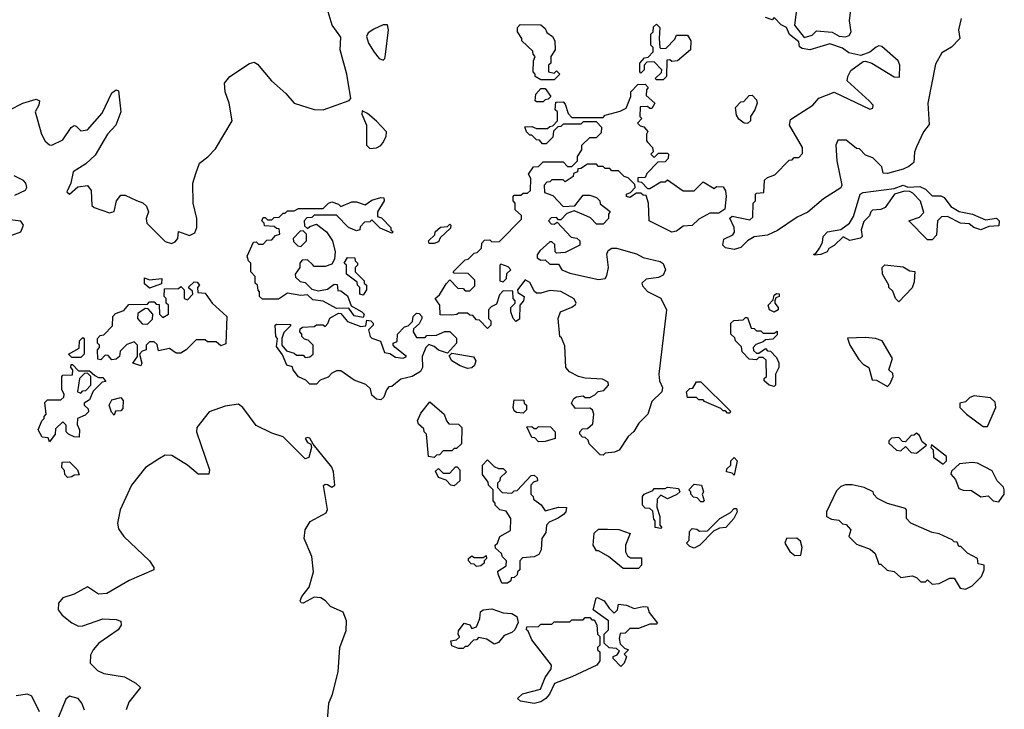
# Model space of a CAD drawing. Extents: x 2535812 to 2752880, y 540738 to 728399.
# Tile 54 of 213: x 2634060 to 2638490, y 592077 to 595180. Entities that reach past the tile are written whole.
import ezdxf

# ---------------------------------------------------------------- set-up
doc = ezdxf.new("R2010")
doc.units = 0

msp = doc.modelspace()

# ---------------------------------------------------------------- linework, layer by layer
at = {"layer": '0CON20XD'}
for points in [[(2634015.7, 594774.3), (2634075, 594804.2), (2634135, 594822.5), (2634149.2, 594815), (2634146.9, 594795), (2634130, 594765), (2634158.2, 594665), (2634175, 594634), (2634195, 594616.2), (2634205, 594616), (2634255, 594638.9), (2634291.4, 594695), (2634305, 594704), (2634315, 594701.2), (2634335, 594679.2), (2634365, 594684.3), (2634430.9, 594759.1), (2634475, 594850.5), (2634495, 594864.2), (2634505, 594860), (2634515.5, 594765), (2634493.3, 594705), (2634455, 594665.5), (2634399.2, 594570.8), (2634358.7, 594531.3), (2634301.4, 594495), (2634290, 594445), (2634272.2, 594405), (2634285, 594394.4), (2634322, 594428), (2634365, 594434), (2634381.7, 594411.7), (2634385, 594343.8), (2634395, 594334.3), (2634465, 594310.8), (2634485, 594317.5), (2634496.2, 594365), (2634515, 594390), (2634535, 594390), (2634585.6, 594365.6), (2634615, 594355.8), (2634630.3, 594340.3), (2634639.2, 594315), (2634629.2, 594285), (2634633.1, 594265), (2634715, 594181.8), (2634743.4, 594173.4), (2634760.3, 594179.7), (2634771.5, 594195), (2634775, 594227.5), (2634825, 594208.1), (2634848.5, 594221.5), (2634857.7, 594245), (2634857.2, 594285), (2634841.4, 594355), (2634838.9, 594445), (2634852.1, 594487.9), (2634870, 594535), (2634907.5, 594562.5), (2634941.8, 594598.2), (2635016.5, 594725), (2635003.3, 594805), (2634984.1, 594855.9), (2634981.4, 594895), (2635006, 594924), (2635095, 594982.5), (2635115, 594988.5), (2635130.5, 594980.5), (2635192.5, 594905), (2635258.3, 594848.3), (2635295, 594804.3), (2635385, 594776), (2635425.8, 594774.2), (2635543.3, 594816.7), (2635550, 594825), (2635532.5, 594935), (2635502.4, 595045), (2635505, 595101.2), (2635466.2, 595155), (2635439.6, 595245)], [(2637558.3, 595248.3), (2637546.7, 595155), (2637590, 595100), (2637625, 595110), (2637645, 595130), (2637715, 595124), (2637746.5, 595106.5), (2637775, 595102.9), (2637791.9, 595108.1), (2637800.8, 595125), (2637794, 595175), (2637800, 595225)], [(2637275, 594145.7), (2637235, 594154), (2637223.8, 594165), (2637227.5, 594192.5), (2637268.3, 594211.7), (2637276.4, 594223.6), (2637274, 594245), (2637255, 594287.5), (2637265, 594296), (2637345, 594280), (2637358.3, 594291.7), (2637360, 594355), (2637370, 594365), (2637370, 594395), (2637375, 594400), (2637408.3, 594401.7), (2637411.7, 594458.3), (2637425, 594470), (2637458.3, 594481.7), (2637521.7, 594548.3), (2637535, 594550), (2637545, 594560), (2637565, 594560), (2637581.7, 594578.3), (2637582.5, 594605), (2637524.3, 594705), (2637528.6, 594731.4), (2637628.8, 594795), (2637655, 594826.2), (2637723.9, 594853.9), (2637885, 594777.5), (2637898.3, 594781.7), (2637900, 594795), (2637882.5, 594815), (2637783.8, 594905), (2637786.2, 594925), (2637799.2, 594950.8), (2637855, 594991.2), (2637865, 594993.8), (2637893.8, 594983.8), (2637995, 594922.5), (2638018.3, 594921.7), (2638020, 594975), (2638012.5, 594995), (2637939.7, 595059.7), (2637925, 595062.5), (2637913.2, 595056.8), (2637885, 595034), (2637845, 595018.8), (2637790.8, 595030.8), (2637761.7, 595051.7), (2637705, 595071.2), (2637615, 595043.8), (2637580, 595050), (2637568.3, 595058.3), (2637565, 595080), (2637523.9, 595113.9), (2637510, 595145), (2637486.7, 595156.7), (2637455, 595190), (2637445, 595180), (2637415, 595190)], [(2638296.2, 595185), (2638283.8, 595135), (2638290, 595095), (2638253.1, 595056.9), (2638208.6, 595031.4), (2638179.9, 594980.1), (2638146.2, 594803.8), (2638152, 594708), (2638126, 594675), (2638095, 594607.5), (2638085.8, 594584.2), (2638082.7, 594537.3), (2638061.1, 594518.9), (2638035, 594507.1), (2637965, 594487.5), (2637945, 594490), (2637938.3, 594518.3), (2637898.3, 594558.3), (2637865, 594570), (2637838.3, 594598.3), (2637825, 594600), (2637778.3, 594638.3), (2637741.7, 594638.3), (2637732.5, 594615), (2637736.2, 594545), (2637758.6, 594435), (2637755, 594423.8), (2637676.6, 594373.4), (2637605.5, 594314.5), (2637558, 594292), (2637469.3, 594230.7), (2637425, 594210.8), (2637365, 594202.9), (2637335, 594184.2), (2637305, 594154.3), (2637275, 594145.7)], [(2635695, 594997.5), (2635702.5, 595005), (2635706.1, 595023.9), (2635720, 595135), (2635715, 595157.5), (2635695, 595156.2), (2635653, 595137), (2635628.8, 595121.2), (2635620, 595105), (2635630, 595075), (2635655, 595033.8), (2635677.5, 595005), (2635695, 594997.5)], [(2636465, 594910), (2636405, 594910), (2636380, 594925), (2636380, 594935), (2636370, 594945), (2636372.5, 594995), (2636380, 595015), (2636370, 595025), (2636368.3, 595038.3), (2636320, 595085), (2636320, 595095), (2636300, 595125), (2636300, 595145), (2636311.7, 595158.3), (2636405, 595157.5), (2636425, 595140), (2636431.7, 595121.7), (2636457.5, 595105), (2636467.5, 595085), (2636470, 595045), (2636450, 595015), (2636450, 594985), (2636440, 594975), (2636440, 594945), (2636465, 594940), (2636475, 594950), (2636490, 594935), (2636465, 594910)], [(2636955, 594910), (2636925, 594910), (2636920, 594915), (2636948.3, 594941.7), (2636950, 594955), (2636915, 594990), (2636881.7, 594988.3), (2636870, 594975), (2636870, 594955), (2636855, 594940), (2636850, 594945), (2636850, 594985), (2636871.7, 595008.3), (2636888.3, 595011.7), (2636910, 595035), (2636910, 595055), (2636900, 595065), (2636900, 595115), (2636910, 595125), (2636911.7, 595148.3), (2636925, 595160), (2636940, 595145), (2636937.5, 595095), (2636940, 595055), (2636945, 595050), (2636968.3, 595051.7), (2637008.3, 595091.7), (2637015, 595110), (2637065, 595110), (2637080, 595085), (2637077.5, 595045), (2637020, 594995), (2636995, 594992.5), (2636985, 595000), (2636971.7, 594998.3), (2636970, 594925), (2636955, 594910)], [(2636685, 593220), (2636671.7, 593221.7), (2636621.7, 593271.7), (2636618.3, 593288.3), (2636605, 593300), (2636591.7, 593301.7), (2636580, 593315), (2636580, 593325), (2636591.7, 593338.3), (2636615, 593340), (2636638.3, 593361.7), (2636643.3, 593405), (2636636.7, 593425), (2636625, 593431.2), (2636560.7, 593430.7), (2636543.6, 593453.6), (2636553.3, 593475), (2636565, 593483.3), (2636595, 593487.5), (2636605, 593480), (2636625, 593480), (2636648.3, 593491.7), (2636663, 593507), (2636688.3, 593511.7), (2636710, 593535), (2636708.3, 593548.3), (2636681.7, 593561.7), (2636605, 593566.2), (2636575, 593574), (2636533.3, 593595), (2636516.7, 593615), (2636513, 593713), (2636498.3, 593748.3), (2636490, 593755), (2636483.3, 593835), (2636494, 593866), (2636544.4, 593885.6), (2636561.2, 593898.8), (2636563.8, 593905), (2636554.2, 593924.2), (2636495, 593957.5), (2636445, 593962), (2636405, 593949.2), (2636385, 593950), (2636376.2, 593956.2), (2636355, 593997.5), (2636335, 594010), (2636300, 593965), (2636301.7, 593951.7), (2636330, 593935), (2636327.5, 593915), (2636310, 593895), (2636308.3, 593831.7), (2636291.7, 593821.7), (2636280, 593835), (2636270, 593865), (2636270, 593885), (2636290, 593905), (2636290, 593915), (2636280, 593925), (2636278.3, 593958.3), (2636235, 593960), (2636218.3, 593941.7), (2636205, 593900), (2636181.7, 593888.3), (2636170, 593875), (2636170, 593835), (2636180, 593825), (2636180, 593805), (2636165, 593790), (2636128.3, 593828.3), (2636115, 593830), (2636098.3, 593848.3), (2636085, 593850), (2636075, 593860), (2636035, 593860), (2636027, 593853), (2636005, 593850), (2635951.7, 593851.7), (2635950, 593895), (2635930, 593925), (2635948.3, 593941.7), (2635978.3, 593991.7), (2635995, 594010), (2636031.7, 593971.7), (2636055, 593970), (2636065, 593960), (2636085, 593960), (2636108.3, 593981.7), (2636108.3, 594008.3), (2636078.3, 594038.3), (2636015, 594040), (2636010, 594045), (2636065, 594100), (2636078.3, 594101.7), (2636105, 594130), (2636118.3, 594131.7), (2636138.3, 594151.7), (2636140, 594175), (2636151.7, 594188.3), (2636175, 594190), (2636185, 594180), (2636218.3, 594181.7), (2636318.3, 594281.7), (2636318.3, 594298.3), (2636290, 594325), (2636290, 594355), (2636280, 594365), (2636280, 594385), (2636285, 594390), (2636315, 594390), (2636325, 594400), (2636345, 594400), (2636358.3, 594411.7), (2636360, 594465), (2636350, 594485), (2636371.7, 594518.3), (2636395, 594520), (2636415, 594540), (2636505, 594540), (2636525, 594520), (2636545, 594520), (2636570, 594545), (2636570, 594565), (2636590, 594595), (2636590, 594615), (2636625, 594650), (2636655, 594650), (2636678.3, 594671.7), (2636680, 594695), (2636655, 594720), (2636595, 594720), (2636585, 594710), (2636505, 594710), (2636495, 594700), (2636481.7, 594698.3), (2636461.7, 594678.3), (2636458.3, 594651.7), (2636428.3, 594621.7), (2636411.7, 594621.7), (2636398.3, 594638.3), (2636385, 594640), (2636365, 594660), (2636355, 594660), (2636340, 594675), (2636332.5, 594697.5), (2636365, 594700), (2636385, 594690), (2636435, 594690), (2636445, 594700), (2636458.3, 594701.7), (2636480, 594725), (2636480, 594765), (2636470, 594775), (2636471.7, 594808.3), (2636505, 594810), (2636515, 594800), (2636527.5, 594757.5), (2636545, 594740), (2636685, 594740), (2636695, 594750), (2636761.7, 594768.3), (2636788.3, 594781.7), (2636810, 594835), (2636810, 594855), (2636841.7, 594888.3), (2636875, 594890), (2636887.5, 594875), (2636880, 594865), (2636878.3, 594838.3), (2636917.5, 594805), (2636905, 594780), (2636895, 594780), (2636885, 594790), (2636851.7, 594788.3), (2636850, 594745), (2636860, 594735), (2636840, 594715), (2636851.7, 594701.7), (2636868.3, 594698.3), (2636887, 594677), (2636880, 594665), (2636880, 594635), (2636886.7, 594626.7), (2636907.5, 594605), (2636910, 594585), (2636900, 594575), (2636915, 594560), (2636935, 594580), (2636975, 594580), (2636980, 594575), (2636977.5, 594555), (2636965, 594540), (2636931.7, 594538.3), (2636881.7, 594488.3), (2636875, 594470), (2636841.7, 594468.3), (2636841.7, 594451.7), (2636858.3, 594448.3), (2636885, 594420), (2636895, 594420), (2636945, 594450), (2636965, 594450), (2636975, 594460), (2637045, 594410), (2637095, 594410), (2637135, 594450), (2637185, 594420), (2637195, 594430), (2637225, 594427.5), (2637235, 594410), (2637238, 594385), (2637233.1, 594326.9), (2637205, 594310), (2637165, 594309.2), (2637115, 594282.5), (2637085, 594254.3), (2637045, 594251.4), (2637015, 594228), (2636994.2, 594224.2), (2636892.5, 594275), (2636890, 594355), (2636878.3, 594388.3), (2636865, 594390), (2636855, 594400), (2636835, 594400), (2636805, 594380), (2636790, 594385), (2636790, 594395), (2636808.3, 594401.7), (2636830, 594425), (2636828.3, 594438.3), (2636798.3, 594468.3), (2636780, 594475), (2636755, 594500), (2636725, 594500), (2636715, 594510), (2636695, 594510), (2636685, 594520), (2636665, 594520), (2636655, 594530), (2636615, 594530), (2636585, 594510), (2636571.7, 594508.3), (2636570, 594495), (2636551.7, 594488.3), (2636550, 594475), (2636515, 594450), (2636505, 594460), (2636455, 594460), (2636445, 594450), (2636431.7, 594448.3), (2636420, 594435), (2636421.7, 594401.7), (2636458.3, 594388.3), (2636505, 594340), (2636558.3, 594341.7), (2636595, 594390), (2636625, 594390), (2636655, 594380), (2636670, 594365), (2636671.7, 594351.7), (2636717, 594317), (2636710, 594305), (2636710, 594285), (2636685, 594260), (2636655, 594260), (2636628.3, 594288.3), (2636598.3, 594301.7), (2636555, 594320), (2636521.7, 594308.3), (2636495, 594280), (2636485, 594280), (2636475, 594290), (2636451.7, 594288.3), (2636440, 594275), (2636451.7, 594261.7), (2636465, 594260), (2636478.3, 594268.3), (2636541.7, 594201.7), (2636567, 594197), (2636580, 594185), (2636580, 594165), (2636515, 594132.5), (2636475, 594130), (2636470, 594135), (2636468.3, 594168.3), (2636455, 594180), (2636445, 594180), (2636400, 594140), (2636388.3, 594121.7), (2636388.3, 594108.3), (2636405, 594097.5), (2636425, 594100), (2636445, 594080), (2636485, 594080), (2636500, 594055), (2636535, 594040), (2636665, 594010.8), (2636694.2, 594015.8), (2636701.9, 594028.1), (2636708.6, 594065), (2636702, 594125), (2636708.3, 594141.7), (2636725, 594152.5), (2636745, 594152.5), (2636835, 594126.7), (2636865, 594110), (2636941.7, 594091.7), (2636955, 594082.5), (2636966, 594055), (2636955, 594030), (2636935, 594020), (2636878.3, 594011.7), (2636860, 593995), (2636861.7, 593981.7), (2636885, 593957.5), (2636945, 593926.2), (2636970, 593875), (2636936, 593585), (2636938.8, 593555), (2636952.5, 593525), (2636950, 593505), (2636905, 593462.5), (2636885.8, 593404.2), (2636846.2, 593365), (2636823.8, 593326.2), (2636797.5, 593305), (2636756.7, 593243.3), (2636736.4, 593233.6), (2636695, 593230), (2636685, 593220)], [(2636415, 594810), (2636385, 594810), (2636380, 594815), (2636382.5, 594845), (2636405, 594870), (2636425, 594870), (2636450, 594835), (2636438.3, 594821.7), (2636425, 594820), (2636415, 594810)], [(2637335, 594712.5), (2637320, 594715), (2637295, 594732.5), (2637285, 594750), (2637280, 594785), (2637305, 594810), (2637318.3, 594811.7), (2637341.7, 594838.3), (2637355, 594840), (2637375, 594820), (2637377.5, 594805), (2637367.5, 594775), (2637347.5, 594745), (2637347.5, 594725), (2637335, 594712.5)], [(2635635, 594600), (2635665, 594603.3), (2635685, 594613.3), (2635694.1, 594625.9), (2635709.2, 594655), (2635710, 594675), (2635665, 594722.9), (2635625, 594757.1), (2635600.7, 594769.3), (2635600, 594755), (2635621.2, 594705), (2635621.2, 594615), (2635635, 594600)], [(2634039.1, 594390.9), (2634087, 594413), (2634092.5, 594425), (2634088.6, 594445), (2634077, 594457), (2634035, 594477.3)], [(2637635, 594120), (2637632.5, 594125), (2637641.7, 594128.3), (2637658.6, 594151.4), (2637672, 594178), (2637675.8, 594205), (2637694.4, 594225.6), (2637755, 594235.8), (2637794.2, 594265), (2637811.4, 594295), (2637841.2, 594395), (2637855, 594401.9), (2637995, 594420), (2638035, 594435.8), (2638056.7, 594426.7), (2638109.3, 594429.3), (2638135, 594416.7), (2638165, 594386.7), (2638205, 594387.5), (2638219.3, 594379.3), (2638248.8, 594338.8), (2638287.5, 594317.5), (2638347.5, 594305), (2638405, 594280), (2638455, 594287.5), (2638466.7, 594275), (2638465, 594252.5), (2638420.7, 594249.3), (2638385, 594234.2), (2638353.3, 594245), (2638331.7, 594261.7), (2638292.5, 594265), (2638235, 594293.8), (2638207.5, 594292.5), (2638190, 594275), (2638185, 594210), (2638165, 594190), (2638145, 594190), (2638060, 594275), (2638108.3, 594291.7), (2638128.3, 594311.7), (2638113.3, 594363.3), (2638078.8, 594398.8), (2638065, 594407.5), (2638041.7, 594408.3), (2637995.8, 594394.2), (2637953.3, 594335), (2637935, 594326), (2637897.5, 594322.5), (2637890, 594315), (2637883.3, 594296.7), (2637858.3, 594271.7), (2637846.2, 594235), (2637850, 594205), (2637843, 594197), (2637795, 594186), (2637765, 594202.5), (2637725, 594163.8), (2637700, 594150), (2637692.5, 594135), (2637665, 594123.8), (2637635, 594120)], [(2635605, 593840), (2635565, 593847.5), (2635541.7, 593881.7), (2635485, 593880), (2635425, 593913.3), (2635379.3, 593919.3), (2635355, 593942.5), (2635325, 593938.8), (2635265, 593950), (2635225, 593922.5), (2635153, 593923), (2635140, 593935), (2635140, 593955), (2635133, 593963), (2635130, 593985), (2635120, 593995), (2635120, 594025), (2635100, 594045), (2635100, 594085), (2635090, 594095), (2635083.6, 594116.4), (2635111.7, 594178.3), (2635125, 594180), (2635135, 594170), (2635155, 594170), (2635171.7, 594188.3), (2635195, 594190), (2635211.7, 594208.3), (2635230, 594215), (2635228.3, 594238.3), (2635215, 594240), (2635205, 594250), (2635161.7, 594251.7), (2635160, 594265), (2635150, 594275), (2635155, 594290), (2635165, 594290), (2635175, 594280), (2635195, 594280), (2635205, 594290), (2635228.3, 594291.7), (2635245, 594310), (2635255, 594310), (2635265, 594320), (2635295, 594320), (2635315, 594330), (2635425, 594330), (2635450, 594355), (2635465, 594360), (2635495, 594350), (2635505, 594340), (2635555, 594360), (2635575, 594360), (2635615, 594347.5), (2635645, 594367.5), (2635685, 594380), (2635698.3, 594378.3), (2635700, 594365), (2635670, 594315), (2635670, 594295), (2635688.3, 594288.3), (2635730, 594245), (2635730, 594235), (2635740, 594225), (2635735, 594220), (2635681.7, 594241.7), (2635645, 594280), (2635635, 594270), (2635611.7, 594268.3), (2635591.7, 594248.3), (2635590, 594235), (2635575, 594230), (2635540, 594245), (2635485, 594300), (2635385, 594300), (2635375, 594290), (2635351.7, 594288.3), (2635340, 594275), (2635341.7, 594251.7), (2635355, 594240), (2635365, 594250), (2635395, 594260), (2635440, 594225), (2635467.5, 594185), (2635480, 594135), (2635477, 594103), (2635465, 594080), (2635435, 594070), (2635385, 594070), (2635378.3, 594078.3), (2635355, 594100), (2635331.7, 594098.3), (2635320, 594085), (2635320, 594065), (2635300, 594035), (2635301.7, 594021.7), (2635321.7, 594001.7), (2635345, 593997.5), (2635375, 593967.5), (2635405, 593960), (2635445, 593967.5), (2635475, 593990), (2635488.3, 593988.3), (2635491.7, 593961.7), (2635505, 593960), (2635535, 593937.5), (2635551.7, 593891.7), (2635600, 593865), (2635610, 593855), (2635605, 593840)], [(2634025, 594210.9), (2634065.8, 594225), (2634077.1, 594255), (2634065, 594274), (2633992.7, 594282.7)], [(2635925, 594172.5), (2635903, 594173), (2635900, 594185), (2635928.3, 594211.7), (2635930, 594225), (2635953, 594247), (2635985, 594250), (2635995, 594260), (2636000, 594255), (2635998.3, 594241.7), (2635951.7, 594198.3), (2635945, 594180), (2635925, 594172.5)], [(2635325, 594160), (2635350, 594185), (2635350, 594215), (2635335, 594230), (2635321.7, 594228.3), (2635290, 594195), (2635291.7, 594181.7), (2635311.7, 594161.7), (2635325, 594160)], [(2635605, 593940), (2635590, 593945), (2635590, 593975), (2635580, 593985), (2635578.3, 593998.3), (2635530, 594035), (2635530, 594075), (2635520, 594085), (2635535, 594110), (2635568.3, 594108.3), (2635570, 594095), (2635580, 594085), (2635580, 594075), (2635570, 594065), (2635570, 594045), (2635610, 594005), (2635610, 593995), (2635620, 593985), (2635620, 593965), (2635605, 593940)], [(2636235, 594000), (2636250, 594015), (2636251.7, 594038.3), (2636270, 594055), (2636258.3, 594068.3), (2636225, 594080), (2636220, 594075), (2636220, 594005), (2636235, 594000)], [(2638015, 593910), (2638000, 593925), (2637988.3, 593958.3), (2637970, 593975), (2637970, 593985), (2637942.5, 594035), (2637940, 594065), (2637953, 594077), (2638035, 594067.5), (2638065, 594050), (2638087, 594047), (2638085, 594000), (2638075, 593973.3), (2638015, 593910)], [(2634645, 593972.5), (2634621.7, 593991.7), (2634621.7, 594018.3), (2634645, 594010), (2634700, 594015), (2634698.3, 593991.7), (2634645, 593972.5)], [(2634605, 593622.5), (2634570, 593635), (2634590, 593665), (2634590, 593715), (2634575, 593730), (2634541.7, 593718.3), (2634511.7, 593688.3), (2634510, 593665), (2634495, 593652.5), (2634475, 593650), (2634458.3, 593668.3), (2634445, 593670), (2634425, 593650), (2634411.7, 593651.7), (2634410, 593695), (2634420, 593705), (2634420, 593715), (2634410, 593725), (2634410, 593745), (2634421.7, 593758.3), (2634438.3, 593761.7), (2634478.3, 593801.7), (2634480, 593845), (2634491.7, 593858.3), (2634528.3, 593871.7), (2634551.7, 593898.3), (2634635, 593900), (2634645, 593910), (2634665, 593910), (2634675, 593900), (2634688.3, 593898.3), (2634690, 593855), (2634705, 593840), (2634730, 593855), (2634730, 593895), (2634720, 593905), (2634720, 593925), (2634710, 593935), (2634711.7, 593968.3), (2634775, 593970), (2634785, 593980), (2634800, 593965), (2634800, 593925), (2634815, 593920), (2634840, 593945), (2634838.3, 593958.3), (2634821.7, 593971.7), (2634821.7, 593978.3), (2634845, 594000), (2634858.3, 593998.3), (2634870, 593985), (2634860, 593975), (2634861.7, 593951.7), (2634895, 593950), (2634926.7, 593905), (2634992.5, 593845), (2634988.3, 593721.7), (2634965, 593712.5), (2634945, 593730), (2634905, 593730), (2634895, 593740), (2634855, 593740), (2634810, 593695), (2634785, 593680), (2634765, 593680), (2634735, 593700), (2634685, 593690), (2634678.3, 593718.3), (2634665, 593730), (2634645, 593730), (2634630, 593715), (2634630, 593695), (2634611.7, 593688.3), (2634600, 593675), (2634610, 593635), (2634605, 593622.5)], [(2637455, 593864), (2637433.3, 593875), (2637427.5, 593895), (2637450, 593920), (2637455, 593940), (2637465, 593947.5), (2637477, 593947), (2637476.7, 593935), (2637461.7, 593928.3), (2637457.5, 593915), (2637457.5, 593905), (2637473.3, 593885), (2637472.5, 593875), (2637455, 593864)], [(2634635, 593810), (2634658.3, 593831.7), (2634660, 593855), (2634638.3, 593878.3), (2634625, 593880), (2634591.7, 593858.3), (2634590, 593835), (2634611.7, 593811.7), (2634635, 593810)], [(2635685, 593470), (2635665, 593472.5), (2635645, 593490), (2635638.3, 593518.3), (2635618.3, 593538.3), (2635565, 593557.5), (2635505, 593600), (2635485, 593600), (2635465, 593590), (2635448.3, 593571.7), (2635411.7, 593558.3), (2635395, 593540), (2635365, 593540), (2635348.3, 593558.3), (2635315, 593572.5), (2635290, 593605), (2635288.3, 593618.3), (2635262.5, 593625), (2635242.5, 593672.5), (2635215, 593710), (2635220, 593745), (2635213.3, 593755), (2635210, 593805), (2635215, 593810), (2635278.3, 593808.3), (2635278.3, 593801.7), (2635248.3, 593771.7), (2635240, 593745), (2635240, 593715), (2635260, 593690), (2635295, 593680), (2635305, 593670), (2635335, 593670), (2635345, 593660), (2635365, 593662.5), (2635380, 593675), (2635380, 593715), (2635358.3, 593738.3), (2635341.7, 593741.7), (2635330, 593755), (2635330, 593765), (2635320, 593775), (2635321.7, 593788.3), (2635333, 593797), (2635385, 593800), (2635395, 593807.5), (2635425, 593807.5), (2635435, 593800), (2635447, 593813), (2635455, 593837.5), (2635495, 593860), (2635505, 593857.5), (2635535, 593822.5), (2635595, 593798.8), (2635618.3, 593801.7), (2635621.7, 593828.3), (2635640, 593825), (2635650, 593815), (2635650, 593805), (2635630, 593785), (2635636.7, 593755), (2635645, 593746.7), (2635683.8, 593733.8), (2635701.7, 593681.7), (2635725, 593677.5), (2635750.7, 593660.7), (2635785, 593657.5), (2635800, 593665), (2635750, 593705), (2635740, 593715), (2635740, 593725), (2635758.3, 593731.7), (2635760, 593765), (2635791.7, 593798.3), (2635808.3, 593801.7), (2635828.3, 593821.7), (2635830, 593845), (2635845, 593860), (2635858.3, 593858.3), (2635870, 593845), (2635870, 593835), (2635858.3, 593811.7), (2635831.7, 593788.3), (2635830, 593775), (2635845, 593750), (2635885, 593750), (2635891.7, 593758.3), (2635935, 593760), (2635973, 593777), (2635995, 593777.5), (2636025, 593747.5), (2636026.1, 593723.9), (2635985, 593680), (2635945, 593693.3), (2635925, 593710), (2635901.7, 593718.3), (2635887.5, 593705), (2635871.2, 593665), (2635873.3, 593615), (2635863.3, 593596.7), (2635826.4, 593573.6), (2635775, 593562.5), (2635735, 593530), (2635721.7, 593528.3), (2635710, 593515), (2635698.3, 593481.7), (2635685, 593470)], [(2637455, 593530), (2637432.5, 593535), (2637410, 593555), (2637410, 593565), (2637420, 593575), (2637418.3, 593648.3), (2637405, 593660), (2637385, 593660), (2637375, 593650), (2637341.7, 593651.7), (2637310, 593685), (2637308.3, 593708.3), (2637280, 593735), (2637278.3, 593748.3), (2637260, 593765), (2637260, 593815), (2637273, 593827), (2637315, 593830), (2637325, 593840), (2637335, 593840), (2637351.7, 593791.7), (2637365, 593790), (2637375, 593780), (2637395, 593780), (2637405, 593770), (2637455, 593770), (2637468.3, 593778.3), (2637468.3, 593761.7), (2637448.3, 593741.7), (2637415, 593740), (2637405, 593730), (2637371.7, 593718.3), (2637360, 593705), (2637361.7, 593691.7), (2637375, 593680), (2637385, 593680), (2637415, 593700), (2637425, 593690), (2637438.3, 593688.3), (2637465, 593660), (2637476.1, 593636.1), (2637476.2, 593615), (2637460, 593585), (2637460, 593535), (2637455, 593530)], [(2634335, 593660), (2634295, 593660), (2634280, 593675), (2634328.3, 593701.7), (2634330, 593735), (2634345, 593750), (2634350, 593745), (2634350, 593675), (2634335, 593660)], [(2637965, 593530), (2637977, 593543), (2637990, 593575), (2637988.3, 593588.3), (2637970, 593605), (2637987.5, 593655), (2637940, 593735), (2637910, 593745), (2637865, 593749.1), (2637785, 593746.2), (2637794.4, 593715), (2637835, 593651.2), (2637855, 593630), (2637880, 593615), (2637895, 593560), (2637915, 593557.5), (2637965, 593530)], [(2636075, 593610), (2636042.3, 593622.3), (2636004.1, 593644.1), (2635992.5, 593667.5), (2636005, 593680), (2636102.5, 593662.5), (2636112.5, 593645), (2636106.1, 593623.9), (2636095, 593613.3), (2636075, 593610)], [(2634195, 593280), (2634188.3, 593298.3), (2634161.7, 593301.7), (2634143.3, 593335), (2634160, 593375), (2634170, 593385), (2634170, 593395), (2634180, 593405), (2634173, 593457), (2634185, 593470), (2634245, 593470), (2634258.3, 593481.7), (2634260, 593495), (2634250, 593515), (2634250, 593575), (2634255, 593580), (2634298.3, 593581.7), (2634300, 593605), (2634290, 593615), (2634291.7, 593628.3), (2634298.3, 593628.3), (2634325, 593600), (2634375, 593600), (2634398.3, 593578.3), (2634415, 593570), (2634435, 593570), (2634448.3, 593551.7), (2634431.7, 593548.3), (2634391.7, 593508.3), (2634375, 593470), (2634350, 593455), (2634350, 593445), (2634368.3, 593428.3), (2634370, 593415), (2634355, 593400), (2634320, 593385), (2634318.3, 593358.3), (2634330, 593335), (2634328.3, 593301.7), (2634305, 593302.5), (2634280, 593315), (2634270, 593325), (2634270, 593355), (2634255, 593370), (2634221.7, 593338.3), (2634220, 593315), (2634195, 593280)], [(2634335, 593500), (2634345, 593510), (2634358.3, 593511.7), (2634380, 593535), (2634380, 593575), (2634365, 593590), (2634351.7, 593588.3), (2634330, 593565), (2634320, 593505), (2634335, 593500)], [(2637255, 593410), (2637245, 593410), (2637235, 593420), (2637225, 593420), (2637215, 593430), (2637141.7, 593461.7), (2637135, 593470), (2637115, 593470), (2637105, 593480), (2637065, 593480), (2637060, 593505), (2637075, 593520), (2637088.3, 593521.7), (2637105, 593550), (2637125, 593550), (2637258.3, 593418.3), (2637255, 593410)], [(2634485, 593400), (2634473.3, 593413.3), (2634462.5, 593445), (2634475, 593470), (2634515, 593480), (2634526.4, 593466.4), (2634525, 593430), (2634515, 593420), (2634491.7, 593418.3), (2634485, 593400)], [(2638415, 593350), (2638452.5, 593435), (2638448.3, 593458.3), (2638428.3, 593478.3), (2638355, 593487.5), (2638335, 593480), (2638315, 593460), (2638290, 593455), (2638290, 593435), (2638320, 593405), (2638395, 593350), (2638415, 593350)], [(2635438.5, 591955), (2635451.5, 592105), (2635467.8, 592145), (2635493.1, 592245), (2635500, 592355), (2635528.7, 592431.3), (2635530.8, 592475), (2635515, 592513.8), (2635459.3, 592539.3), (2635436.7, 592565), (2635415, 592578.8), (2635385, 592582), (2635335, 592554.2), (2635326.2, 592556.2), (2635322, 592565), (2635330, 592585), (2635363.2, 592626.8), (2635382.7, 592695), (2635374.7, 592764.7), (2635340, 592845), (2635344.4, 592885), (2635367.6, 592922.4), (2635422, 592952), (2635439.1, 592960.9), (2635444.5, 592975.5), (2635426.7, 593083.3), (2635435, 593090), (2635445, 593088.8), (2635465, 593076.7), (2635477.5, 593085), (2635472.9, 593145), (2635465, 593166), (2635380, 593270), (2635365, 593296.2), (2635355, 593300), (2635344, 593295), (2635355, 593277.5), (2635370, 593270), (2635373.3, 593255), (2635360.7, 593209.3), (2635345, 593204), (2635245, 593302.9), (2635195, 593319.4), (2635125, 593353.8), (2635064.5, 593434.5), (2635045, 593449.2), (2634985, 593440.5), (2634913.3, 593415), (2634857.1, 593345), (2634855.4, 593325), (2634914.5, 593155), (2634911.2, 593135), (2634864, 593135), (2634815.6, 593175), (2634745, 593218.5), (2634715, 593220.6), (2634689.4, 593205), (2634626.9, 593165), (2634563.8, 593085), (2634512.7, 592975), (2634500.4, 592915), (2634505, 592888.8), (2634529.4, 592855), (2634644.5, 592745), (2634664.2, 592715), (2634663.3, 592705), (2634553.3, 592656.7), (2634452.2, 592597.8), (2634415, 592594.5), (2634365, 592627.5), (2634305.3, 592594.7), (2634255, 592578.9), (2634235.4, 592555), (2634233.8, 592525), (2634250.9, 592500.9), (2634295, 592465.5), (2634325, 592450.5), (2634345, 592451.8), (2634435, 592483.8), (2634495, 592480.9), (2634515, 592473.8), (2634516.5, 592455), (2634503.5, 592435), (2634416.2, 592373.8), (2634390.4, 592345), (2634379.6, 592320.4), (2634378.1, 592285), (2634410.6, 592250.6), (2634438.3, 592238.3), (2634532.1, 592222.1), (2634583.3, 592195), (2634603.3, 592175), (2634551.8, 592108.2), (2634539.4, 592075)], [(2635925, 593210), (2635900, 593215), (2635890, 593315), (2635880, 593325), (2635878.3, 593338.3), (2635855, 593360), (2635850, 593375), (2635865, 593410), (2635905, 593460), (2635970, 593405), (2635980, 593375), (2635991.7, 593361.7), (2636035, 593360), (2636050, 593345), (2636048.3, 593271.7), (2636025, 593250), (2636015, 593250), (2636005, 593240), (2635965, 593240), (2635948.3, 593221.7), (2635935, 593220), (2635925, 593210)], [(2636325, 593410), (2636295, 593412.5), (2636285, 593420), (2636280, 593435), (2636285, 593470), (2636328.3, 593468.3), (2636330, 593455), (2636340, 593445), (2636340, 593425), (2636325, 593410)], [(2636395, 593280), (2636378.3, 593298.3), (2636365, 593300), (2636341.7, 593348.3), (2636365, 593350), (2636375, 593340), (2636385, 593340), (2636395, 593350), (2636448.3, 593348.3), (2636470, 593325), (2636470, 593295), (2636425, 593282.5), (2636395, 593280)], [(2638095, 593230), (2638140, 593265), (2638120.7, 593280.7), (2638108.3, 593308.3), (2638095, 593320), (2638085, 593310), (2638071.7, 593308.3), (2638045, 593280), (2638031.7, 593281.7), (2638015, 593300), (2637983, 593297), (2637970, 593285), (2637970, 593275), (2638005, 593242.5), (2638025, 593240), (2638045, 593260), (2638071.7, 593231.7), (2638095, 593230)], [(2638215, 593180), (2638230, 593195), (2638230, 593215), (2638163, 593267), (2638160, 593255), (2638170, 593245), (2638171.7, 593211.7), (2638215, 593180)], [(2634275, 593120), (2634263, 593133), (2634261.7, 593151.7), (2634250, 593165), (2634251.7, 593188.3), (2634285, 593190), (2634320, 593155), (2634328.3, 593131.7), (2634305, 593130), (2634295, 593122.5), (2634275, 593120)], [(2636015, 593082.5), (2636000, 593085), (2635978.3, 593108.3), (2635945, 593120), (2635931.7, 593148.3), (2635945, 593160), (2635965, 593140), (2635995, 593140), (2636021.7, 593168.3), (2636028.3, 593168.3), (2636040, 593155), (2636040, 593105), (2636015, 593082.5)], [(2636255, 592643.8), (2636230, 592645), (2636212.5, 592685), (2636211.7, 592698.3), (2636248.3, 592721.7), (2636250, 592745), (2636233, 592763), (2636228.3, 592778.3), (2636201.7, 592801.7), (2636200, 592815), (2636210, 592825), (2636220, 592855), (2636268.3, 592881.7), (2636270, 592935), (2636248.3, 592968.3), (2636220, 592975), (2636200, 592995), (2636200, 593005), (2636190, 593015), (2636190, 593065), (2636170, 593085), (2636168.3, 593098.3), (2636143, 593133), (2636142.5, 593175), (2636165, 593200), (2636195, 593170), (2636215, 593160), (2636235, 593160), (2636250, 593145), (2636221.7, 593118.3), (2636220, 593105), (2636210, 593095), (2636210, 593075), (2636231.7, 593051.7), (2636275, 593050), (2636285, 593060), (2636298.3, 593061.7), (2636361.7, 593128.3), (2636375, 593130), (2636388.3, 593118.3), (2636390, 593105), (2636371.7, 593098.3), (2636360, 593085), (2636360, 593045), (2636370, 593035), (2636371.7, 593021.7), (2636406.4, 592996.4), (2636425, 592970), (2636485, 592986.7), (2636520, 592985), (2636517.5, 592965), (2636506.4, 592953.6), (2636483.6, 592936.4), (2636441.7, 592918.3), (2636430, 592905), (2636427, 592873), (2636410, 592845), (2636406.4, 592793.6), (2636396.4, 592773.6), (2636375, 592762.5), (2636321.7, 592758.3), (2636310, 592745), (2636310, 592705), (2636300, 592695), (2636298.3, 592681.7), (2636285, 592670), (2636271.7, 592668.3), (2636270, 592655), (2636255, 592643.8)], [(2637275, 593130), (2637265, 593140), (2637240, 593145), (2637241.7, 593158.3), (2637260, 593175), (2637260, 593195), (2637275, 593210), (2637287.5, 593195), (2637275, 593130)], [(2638465, 593010), (2638490, 593045), (2638490, 593065), (2638486.4, 593076.4), (2638457.5, 593105), (2638435, 593150), (2638370, 593185), (2638345, 593187.5), (2638288.3, 593181.7), (2638251.7, 593148.3), (2638250, 593135), (2638270.7, 593110.7), (2638285, 593070), (2638305, 593062.5), (2638341.7, 593061.7), (2638385, 593032.5), (2638417, 593037), (2638440, 593015), (2638465, 593010)], [(2637135, 593010), (2637125, 593010), (2637108.3, 593028.3), (2637091.7, 593031.7), (2637080, 593045), (2637080, 593055), (2637070, 593065), (2637095, 593090), (2637127.5, 593085), (2637136.7, 593055), (2637130, 593045), (2637140, 593015), (2637135, 593010)], [(2638315, 592617.5), (2638325, 592622.5), (2638345, 592632.5), (2638387.5, 592675), (2638400, 592705), (2638400, 592725), (2638371.7, 592731.7), (2638370, 592755), (2638325, 592780), (2638295, 592810), (2638285, 592810), (2638278.3, 592828.3), (2638265, 592830), (2638255, 592840), (2638197, 592867), (2638165, 592872.5), (2638070, 592915), (2638050, 592935), (2638050, 592975), (2638045, 592980), (2637965, 593002.5), (2637920, 593025), (2637903, 593043), (2637900, 593055), (2637860, 593075), (2637805, 593087.5), (2637775, 593087.5), (2637755, 593080), (2637735, 593060), (2637690, 592965), (2637690, 592945), (2637713, 592933), (2637745, 592927.5), (2637761.7, 592911.7), (2637778.3, 592908.3), (2637800, 592885), (2637790, 592855), (2637825, 592820), (2637887, 592797), (2637908.3, 592778.3), (2637925, 592730), (2637935, 592730), (2637963, 592703), (2637995, 592697.5), (2638025, 592670), (2638075, 592677.5), (2638095, 592670), (2638115, 592650), (2638135, 592650), (2638145, 592660), (2638165, 592640), (2638197, 592643), (2638245, 592667.5), (2638265, 592667.5), (2638291.7, 592621.7), (2638315, 592617.5)], [(2636945, 592890), (2636920, 592895), (2636920, 592925), (2636913, 592933), (2636908.3, 592968.3), (2636895, 592980), (2636875, 592982.5), (2636862.5, 592995), (2636862.5, 593035), (2636870, 593045), (2636908.3, 593061.7), (2636915, 593070), (2636965, 593070), (2636975, 593076.7), (2637025, 593070), (2637030, 593055), (2637017, 593043), (2636975, 593023.3), (2636945, 593040), (2636928.3, 593021.7), (2636927, 592987), (2636940, 592945), (2636940, 592905), (2636950, 592895), (2636945, 592890)], [(2637095, 592802.5), (2637075, 592810), (2637060, 592825), (2637071.7, 592838.3), (2637073, 592877), (2637085, 592890), (2637107, 592887), (2637118.3, 592878.3), (2637155, 592880), (2637210, 592935), (2637258.3, 592961.7), (2637275, 592980), (2637285, 592980), (2637287.5, 592965), (2637272.5, 592935), (2637237.5, 592895), (2637208.3, 592891.7), (2637181.7, 592878.3), (2637120, 592815), (2637095, 592802.5)], [(2636845, 592710), (2636775, 592710), (2636710, 592765), (2636665, 592790), (2636655, 592790), (2636640, 592815), (2636645, 592870), (2636665, 592887.5), (2636705, 592887.5), (2636756.4, 592886.4), (2636807.5, 592867.5), (2636785.7, 592815), (2636785.9, 592785.9), (2636795, 592767.5), (2636808.3, 592758.3), (2636858.3, 592758.3), (2636857.5, 592725), (2636845, 592710)], [(2637548.3, 592768.3), (2637575, 592770), (2637580, 592805), (2637573, 592833), (2637556.4, 592846.4), (2637510, 592845), (2637502.5, 592825), (2637525, 592787.5), (2637548.3, 592768.3)], [(2636115, 592720), (2636105, 592730), (2636091.7, 592731.7), (2636080, 592745), (2636080, 592755), (2636095, 592767.5), (2636105, 592760), (2636145, 592760), (2636158.3, 592768.3), (2636160, 592755), (2636150, 592745), (2636150, 592735), (2636135, 592722.5), (2636115, 592720)], [(2636765, 592270), (2636730, 592305), (2636730, 592315), (2636748.3, 592321.7), (2636758.3, 592338.3), (2636745, 592350), (2636713, 592353), (2636690, 592375), (2636690, 592415), (2636710, 592435), (2636710, 592475), (2636640, 592525), (2636653.8, 592576.2), (2636660.5, 592579.5), (2636690, 592565), (2636711.7, 592531.7), (2636735, 592510), (2636750, 592525), (2636755, 592550), (2636790, 592545), (2636825, 592530), (2636865, 592540), (2636885, 592537.5), (2636891.7, 592511.7), (2636930, 592465), (2636925, 592460), (2636895, 592460), (2636845, 592440), (2636805, 592440), (2636785, 592420), (2636761.7, 592418.3), (2636757.5, 592395), (2636761.7, 592371.7), (2636781.7, 592351.7), (2636800, 592345), (2636780, 592325), (2636790, 592315), (2636787.5, 592305), (2636780, 592285), (2636765, 592270)], [(2636055, 592350), (2636035, 592350), (2636005, 592362.5), (2636000, 592385), (2636025, 592390), (2636038.3, 592401.7), (2636032.5, 592415), (2636035, 592430), (2636060, 592465), (2636085, 592456.7), (2636095, 592440), (2636115, 592447.5), (2636131.2, 592485), (2636133.8, 592515), (2636146.2, 592523.8), (2636185, 592528.6), (2636235, 592510.6), (2636275, 592508), (2636297.5, 592495), (2636303, 592467), (2636287.5, 592435), (2636275, 592422.5), (2636240.7, 592409.3), (2636215, 592377.5), (2636195, 592370), (2636161.7, 592391.7), (2636125, 592400), (2636115, 592390), (2636101.7, 592388.3), (2636075, 592360), (2636065, 592360), (2636055, 592350)], [(2636375, 592103.3), (2636313, 592113), (2636300, 592125), (2636323, 592147), (2636403, 592167), (2636425, 592220), (2636451.7, 592258.3), (2636452.5, 592275), (2636365, 592390), (2636348.3, 592428.3), (2636340, 592435), (2636341.7, 592448.3), (2636395, 592450), (2636405, 592460), (2636455, 592460), (2636465, 592470), (2636535, 592470), (2636545, 592480), (2636595, 592480), (2636605, 592490), (2636625, 592490), (2636635, 592480), (2636645, 592480), (2636656.4, 592456.4), (2636660, 592415), (2636670, 592405), (2636670, 592365), (2636660, 592355), (2636660, 592345), (2636670, 592335), (2636670, 592295), (2636657.5, 592275), (2636545, 592222.5), (2636466.7, 592193.3), (2636443.3, 592145), (2636426.7, 592125), (2636405, 592110), (2636375, 592103.3)], [(2634149.7, 592065), (2634115.7, 592135.7), (2634095, 592145.4), (2634045, 592137.8)], [(2634352.5, 592072.5), (2634340, 592105), (2634322.9, 592125), (2634285, 592135.5), (2634268.1, 592121.9), (2634185, 591920)]]:
    msp.add_lwpolyline(points, dxfattribs=at)

doc.saveas('drawing.dxf')
